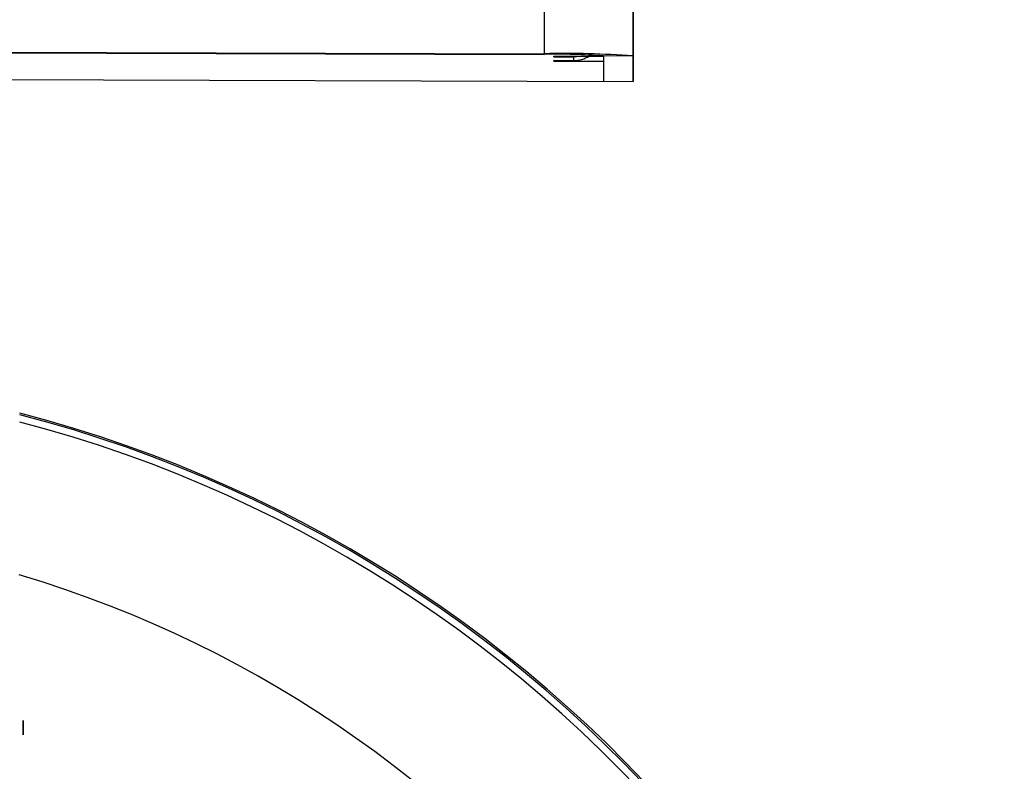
# Model space of a CAD drawing. Header units: millimetres. Extents: x -487 to 230, y -420 to 263.
# Tile 10 of 16: x 14 to 64, y -235 to -197. Entities that reach past the tile are written whole.
import ezdxf

# ---------------------------------------------------------------- set-up
doc = ezdxf.new("R2010")
doc.units = ezdxf.units.MM

msp = doc.modelspace()

# ---------------------------------------------------------------- linework, layer by layer
at = {"color": 7, "linetype": 'Continuous', "lineweight": 25}
for p, q in [((41.385, -33.537), (40.933, -198.491)), ((45.885, -33.654), (45.433, -198.609)), ((-16.504, -198.334), (40.933, -198.491)), ((-16.452, -198.369), (40.933, -198.526)), ((40.933, -198.526), (40.933, -198.491)), ((41.433, -198.609), (43.933, -198.616)), ((41.433, -198.609), (41.433, -198.644)), ((41.433, -198.644), (41.433, -198.609)), ((41.433, -198.644), (42.433, -198.647)), ((42.432, -198.834), (42.433, -198.647)), ((43.933, -198.605), (43.93, -199.889)), ((43.933, -198.616), (43.933, -198.605)), ((45.433, -198.609), (43.933, -198.605)), ((45.433, -198.609), (45.43, -199.892)), ((41.432, -198.831), (42.432, -198.834)), ((41.432, -198.831), (41.432, -198.866)), ((41.432, -198.866), (41.432, -198.831)), ((41.432, -198.866), (43.932, -198.873)), ((-14.969, -199.726), (45.43, -199.892)), ((-14.968, -199.727), (45.43, -199.893)), ((14.579, -232.871), (14.581, -232.217)), ((14.581, -232.286), (14.579, -232.94)), ((14.581, -232.217), (14.581, -232.286)), ((14.579, -232.94), (14.579, -232.871))]:
    msp.add_line(p, q, dxfattribs=at)
at = {"color": 7, "linetype": 'Continuous', "lineweight": 25, "flags": 128}
for points in [[(45.43, -199.892), (45.43, -199.826), (45.431, -199.589), (45.432, -199.192), (45.433, -198.648), (45.435, -197.98), (45.437, -197.212), (45.439, -196.374), (45.442, -195.498)], [(42.433, -198.647), (42.726, -198.619), (42.755, -198.613)]]:
    msp.add_lwpolyline(points, dxfattribs=at)
at = {"color": 7, "linetype": 'Continuous', "lineweight": 25}
for centre, radius, start, end in [((41.925, -246.801), 48.32, 85.837, 91.1764), ((41.595, -230.733), 32.213, 85.837, 91.1764), ((42.437, -197.333), 1.5, 269.8425, 301.3812), ((-2.278, -281.03), 66.486, 359.84848, 75.45633), ((-2.278, -280.971), 66.353, 359.84847, 75.42355), ((-2.278, -280.96), 65.983, 359.84847, 75.34188), ((-2.279, -280.912), 58.487, 359.84809, 73.44669)]:
    msp.add_arc(centre, radius, start, end, dxfattribs=at)

doc.saveas('drawing.dxf')
